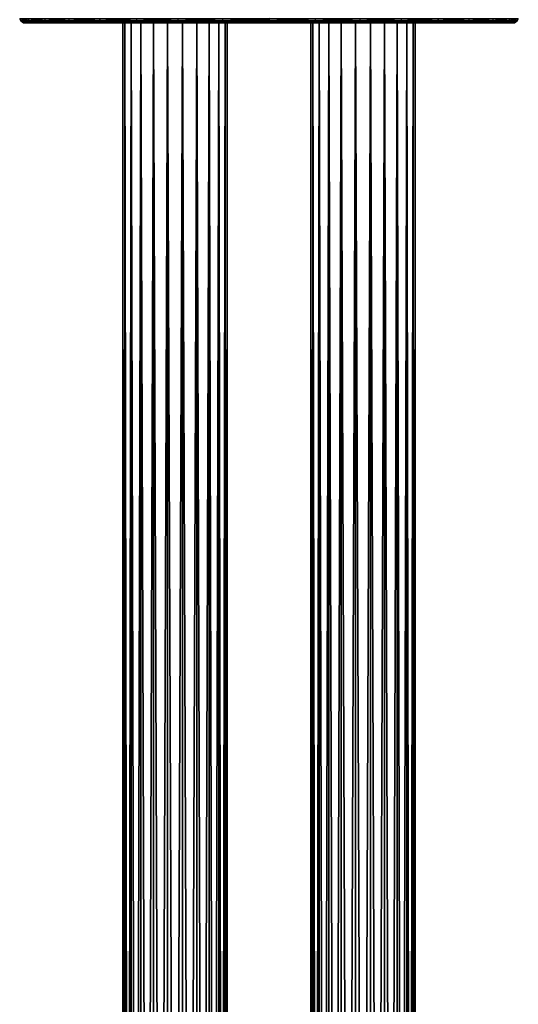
# Model space of a CAD drawing. Header units: millimetres. Extents: x -24 to 24, y -375 to 187.
# Tile 2 of 41: x -24 to 24, y -94 to 0. Entities that reach past the tile are written whole.
import ezdxf

# ---------------------------------------------------------------- set-up
doc = ezdxf.new("R2010")
doc.units = ezdxf.units.MM
doc.header["$LTSCALE"] = 19.07781
for name, color, linetype in [('1', 7, 'CONTINUOUS'), ('19', 7, 'CONTINUOUS'), ('2', 7, 'CONTINUOUS'), ('3', 7, 'CONTINUOUS'), ('31', 7, 'CONTINUOUS'), ('4', 7, 'CONTINUOUS'), ('6', 7, 'CONTINUOUS')]:
    doc.layers.add(name, color=color, linetype=linetype)

msp = doc.modelspace()

# ---------------------------------------------------------------- linework, layer by layer
at = {"layer": '1', "color": 7, "linetype": 'CONTINUOUS', "true_color": 0xa2afbf}
for points in [[(-14, -375), (-14, 0), (-13.797, 0, -1.409), (-14, -375)], [(-14, -375), (-13.797, 0, -1.409), (-13.797, -375, -1.409), (-14, -375)], [(-13.797, 0, -1.409), (-13.206, 0, -2.703), (-13.797, -375, -1.409), (-13.797, 0, -1.409)], [(-13.797, -375, -1.409), (-13.206, 0, -2.703), (-13.206, -375, -2.703), (-13.797, -375, -1.409)], [(-13.206, 0, -2.703), (-12.274, 0, -3.779), (-13.206, -375, -2.703), (-13.206, 0, -2.703)], [(-13.206, -375, -2.703), (-12.274, 0, -3.779), (-12.274, -375, -3.779), (-13.206, -375, -2.703)], [(-12.274, 0, -3.779), (-11.077, 0, -4.548), (-12.274, -375, -3.779), (-12.274, 0, -3.779)], [(-12.274, -375, -3.779), (-11.077, 0, -4.548), (-11.077, -375, -4.548), (-12.274, -375, -3.779)], [(-11.077, 0, -4.548), (-9.712, 0, -4.949), (-11.077, -375, -4.548), (-11.077, 0, -4.548)], [(-11.077, -375, -4.548), (-9.712, 0, -4.949), (-9.712, -375, -4.949), (-11.077, -375, -4.548)], [(-9.712, 0, -4.949), (-8.288, 0, -4.949), (-9.712, -375, -4.949), (-9.712, 0, -4.949)], [(-9.712, -375, -4.949), (-8.288, 0, -4.949), (-8.288, -375, -4.949), (-9.712, -375, -4.949)], [(-8.288, 0, -4.949), (-6.923, 0, -4.548), (-8.288, -375, -4.949), (-8.288, 0, -4.949)], [(-8.288, -375, -4.949), (-6.923, 0, -4.548), (-6.923, -375, -4.548), (-8.288, -375, -4.949)], [(-6.923, 0, -4.548), (-5.726, 0, -3.779), (-6.923, -375, -4.548), (-6.923, 0, -4.548)], [(-6.923, -375, -4.548), (-5.726, 0, -3.779), (-5.726, -375, -3.779), (-6.923, -375, -4.548)], [(-5.726, 0, -3.779), (-4.794, 0, -2.703), (-5.726, -375, -3.779), (-5.726, 0, -3.779)], [(-5.726, -375, -3.779), (-4.794, 0, -2.703), (-4.794, -375, -2.703), (-5.726, -375, -3.779)], [(-4.794, 0, -2.703), (-4.203, 0, -1.409), (-4.794, -375, -2.703), (-4.794, 0, -2.703)], [(-4.794, -375, -2.703), (-4.203, 0, -1.409), (-4.203, -375, -1.409), (-4.794, -375, -2.703)], [(-4, 0), (-4, -375), (-4.203, -375, -1.409), (-4, 0)], [(-4.203, 0, -1.409), (-4, 0), (-4.203, -375, -1.409), (-4.203, 0, -1.409)]]:
    msp.add_3dface(points, dxfattribs=at)
at = {"layer": '19', "color": 7, "linetype": 'CONTINUOUS', "true_color": 0xa2afbf}
for points in [[(-23.081, 0.371, 6.703), (-23.882, 0.371, 2.317), (-22.985, 0.179, 6.676), (-23.081, 0.371, 6.703)], [(-23.882, 0.371, 2.317), (-23.882, 0.371, -2.141), (-23.783, 0.179, 2.308), (-23.882, 0.371, 2.317)], [(-22.985, 0.179, 6.676), (-23.882, 0.371, 2.317), (-23.783, 0.179, 2.308), (-22.985, 0.179, 6.676)], [(-23.882, 0.371, -2.141), (-23.081, 0.371, -6.526), (-23.783, 0.179, -2.132), (-23.882, 0.371, -2.141)], [(-23.783, 0.179, 2.308), (-23.882, 0.371, -2.141), (-23.783, 0.179, -2.132), (-23.783, 0.179, 2.308)], [(-23.783, 0.179, -2.132), (-23.081, 0.371, -6.526), (-22.985, 0.179, -6.5), (-23.783, 0.179, -2.132)], [(-22.985, 0.179, 6.676), (-23.783, 0.179, 2.308), (-22.819, 0.047, 6.63), (-22.985, 0.179, 6.676)], [(-23.783, 0.179, 2.308), (-23.783, 0.179, -2.132), (-23.612, 0.047, 2.293), (-23.783, 0.179, 2.308)], [(-22.819, 0.047, 6.63), (-23.783, 0.179, 2.308), (-23.612, 0.047, 2.293), (-22.819, 0.047, 6.63)], [(-23.783, 0.179, -2.132), (-22.985, 0.179, -6.5), (-23.612, 0.047, -2.116), (-23.783, 0.179, -2.132)], [(-23.612, 0.047, 2.293), (-23.783, 0.179, -2.132), (-23.612, 0.047, -2.116), (-23.612, 0.047, 2.293)], [(-23.612, 0.047, -2.116), (-22.985, 0.179, -6.5), (-22.819, 0.047, -6.453), (-23.612, 0.047, -2.116)], [(-23.385, 0, -2.273), (-23.5, 0, 0.088), (-23.612, 0.047, -2.116), (-23.385, 0, -2.273)], [(-23.385, 0, -2.273), (-23.612, 0.047, -2.116), (-22.819, 0.047, -6.453), (-23.385, 0, -2.273)], [(-23.5, 0, 0.088), (-23.385, 0, 2.449), (-23.612, 0.047, 2.293), (-23.5, 0, 0.088)], [(-23.5, 0, 0.088), (-23.612, 0.047, 2.293), (-23.612, 0.047, -2.116), (-23.5, 0, 0.088)], [(-23.385, 0, 2.449), (-23.04, 0, 4.786), (-23.612, 0.047, 2.293), (-23.385, 0, 2.449)], [(-23.04, 0, 4.786), (-22.819, 0.047, 6.63), (-23.612, 0.047, 2.293), (-23.04, 0, 4.786)], [(-23.04, 0, -4.61), (-23.385, 0, -2.273), (-22.819, 0.047, -6.453), (-23.04, 0, -4.61)], [(-21.502, 0.371, 10.872), (-23.081, 0.371, 6.703), (-21.412, 0.179, 10.828), (-21.502, 0.371, 10.872)], [(-21.412, 0.179, 10.828), (-23.081, 0.371, 6.703), (-22.985, 0.179, 6.676), (-21.412, 0.179, 10.828)], [(-23.081, 0.371, -6.526), (-21.502, 0.371, -10.696), (-22.985, 0.179, -6.5), (-23.081, 0.371, -6.526)], [(-22.47, 0, -6.9), (-23.04, 0, -4.61), (-22.819, 0.047, -6.453), (-22.47, 0, -6.9)], [(-23.04, 0, 4.786), (-22.47, 0, 7.076), (-22.819, 0.047, 6.63), (-23.04, 0, 4.786)], [(-22.985, 0.179, -6.5), (-21.502, 0.371, -10.696), (-21.412, 0.179, -10.652), (-22.985, 0.179, -6.5)], [(-21.412, 0.179, 10.828), (-22.985, 0.179, 6.676), (-21.258, 0.047, 10.753), (-21.412, 0.179, 10.828)], [(-21.258, 0.047, 10.753), (-22.985, 0.179, 6.676), (-22.819, 0.047, 6.63), (-21.258, 0.047, 10.753)], [(-22.985, 0.179, -6.5), (-21.412, 0.179, -10.652), (-22.819, 0.047, -6.453), (-22.985, 0.179, -6.5)], [(-22.819, 0.047, -6.453), (-21.412, 0.179, -10.652), (-21.258, 0.047, -10.577), (-22.819, 0.047, -6.453)], [(-22.47, 0, -6.9), (-22.819, 0.047, -6.453), (-21.258, 0.047, -10.577), (-22.47, 0, -6.9)], [(-22.47, 0, 7.076), (-21.68, 0, 9.295), (-22.819, 0.047, 6.63), (-22.47, 0, 7.076)], [(-21.68, 0, 9.295), (-21.258, 0.047, 10.753), (-22.819, 0.047, 6.63), (-21.68, 0, 9.295)], [(-21.68, 0, -9.119), (-22.47, 0, -6.9), (-21.258, 0.047, -10.577), (-21.68, 0, -9.119)], [(-19.481, 0, -13.258), (-21.68, 0, -9.119), (-21.258, 0.047, -10.577), (-19.481, 0, -13.258)], [(-21.68, 0, 9.295), (-19.481, 0, 13.434), (-21.258, 0.047, 10.753), (-21.68, 0, 9.295)], [(-19.193, 0.371, 14.686), (-21.502, 0.371, 10.872), (-19.113, 0.179, 14.627), (-19.193, 0.371, 14.686)], [(-19.113, 0.179, 14.627), (-21.502, 0.371, 10.872), (-21.412, 0.179, 10.828), (-19.113, 0.179, 14.627)], [(-21.502, 0.371, -10.696), (-19.193, 0.371, -14.51), (-21.412, 0.179, -10.652), (-21.502, 0.371, -10.696)], [(-21.412, 0.179, -10.652), (-19.193, 0.371, -14.51), (-19.113, 0.179, -14.451), (-21.412, 0.179, -10.652)], [(-19.113, 0.179, 14.627), (-21.412, 0.179, 10.828), (-18.975, 0.047, 14.525), (-19.113, 0.179, 14.627)], [(-18.975, 0.047, 14.525), (-21.412, 0.179, 10.828), (-21.258, 0.047, 10.753), (-18.975, 0.047, 14.525)], [(-21.412, 0.179, -10.652), (-19.113, 0.179, -14.451), (-21.258, 0.047, -10.577), (-21.412, 0.179, -10.652)], [(-21.258, 0.047, -10.577), (-19.113, 0.179, -14.451), (-18.975, 0.047, -14.349), (-21.258, 0.047, -10.577)], [(-19.481, 0, -13.258), (-21.258, 0.047, -10.577), (-18.975, 0.047, -14.349), (-19.481, 0, -13.258)], [(-19.481, 0, 13.434), (-18.975, 0.047, 14.525), (-21.258, 0.047, 10.753), (-19.481, 0, 13.434)], [(-16.536, 0, -16.867), (-19.481, 0, -13.258), (-18.975, 0.047, -14.349), (-16.536, 0, -16.867)], [(-19.481, 0, 13.434), (-16.536, 0, 17.044), (-18.975, 0.047, 14.525), (-19.481, 0, 13.434)], [(-16.227, 0.371, 18.015), (-19.193, 0.371, 14.686), (-16.158, 0.179, 17.942), (-16.227, 0.371, 18.015)], [(-16.158, 0.179, 17.942), (-19.193, 0.371, 14.686), (-19.113, 0.179, 14.627), (-16.158, 0.179, 17.942)], [(-19.193, 0.371, -14.51), (-16.227, 0.371, -17.839), (-19.113, 0.179, -14.451), (-19.193, 0.371, -14.51)], [(-19.113, 0.179, -14.451), (-16.227, 0.371, -17.839), (-16.158, 0.179, -17.766), (-19.113, 0.179, -14.451)], [(-16.158, 0.179, 17.942), (-19.113, 0.179, 14.627), (-16.041, 0.047, 17.817), (-16.158, 0.179, 17.942)], [(-16.041, 0.047, 17.817), (-19.113, 0.179, 14.627), (-18.975, 0.047, 14.525), (-16.041, 0.047, 17.817)], [(-19.113, 0.179, -14.451), (-16.158, 0.179, -17.766), (-18.975, 0.047, -14.349), (-19.113, 0.179, -14.451)], [(-18.975, 0.047, -14.349), (-16.158, 0.179, -17.766), (-16.041, 0.047, -17.64), (-18.975, 0.047, -14.349)], [(-16.536, 0, -16.867), (-18.975, 0.047, -14.349), (-16.041, 0.047, -17.64), (-16.536, 0, -16.867)], [(-16.536, 0, 17.044), (-16.041, 0.047, 17.817), (-18.975, 0.047, 14.525), (-16.536, 0, 17.044)], [(-12.965, 0, -19.814), (-16.536, 0, -16.867), (-16.041, 0.047, -17.64), (-12.965, 0, -19.814)], [(-16.536, 0, 17.044), (-12.965, 0, 19.99), (-16.041, 0.047, 17.817), (-16.536, 0, 17.044)], [(-12.697, 0.371, 20.742), (-16.227, 0.371, 18.015), (-12.644, 0.179, 20.657), (-12.697, 0.371, 20.742)], [(-12.644, 0.179, 20.657), (-16.227, 0.371, 18.015), (-16.158, 0.179, 17.942), (-12.644, 0.179, 20.657)], [(-16.227, 0.371, -17.839), (-12.697, 0.371, -20.565), (-16.158, 0.179, -17.766), (-16.227, 0.371, -17.839)], [(-16.158, 0.179, -17.766), (-12.697, 0.371, -20.565), (-12.644, 0.179, -20.481), (-16.158, 0.179, -17.766)], [(-12.644, 0.179, 20.657), (-16.158, 0.179, 17.942), (-12.552, 0.047, 20.512), (-12.644, 0.179, 20.657)], [(-12.552, 0.047, 20.512), (-16.158, 0.179, 17.942), (-16.041, 0.047, 17.817), (-12.552, 0.047, 20.512)], [(-16.158, 0.179, -17.766), (-12.644, 0.179, -20.481), (-16.041, 0.047, -17.64), (-16.158, 0.179, -17.766)], [(-16.041, 0.047, -17.64), (-12.644, 0.179, -20.481), (-12.552, 0.047, -20.336), (-16.041, 0.047, -17.64)], [(-12.965, 0, -19.814), (-16.041, 0.047, -17.64), (-12.552, 0.047, -20.336), (-12.965, 0, -19.814)], [(-12.965, 0, 19.99), (-12.552, 0.047, 20.512), (-16.041, 0.047, 17.817), (-12.965, 0, 19.99)], [(-8.912, 0, -21.992), (-12.965, 0, -19.814), (-12.552, 0.047, -20.336), (-8.912, 0, -21.992)], [(-12.965, 0, 19.99), (-8.912, 0, 22.168), (-12.552, 0.047, 20.512), (-12.965, 0, 19.99)], [(-8.723, 0.371, 22.766), (-12.697, 0.371, 20.742), (-8.686, 0.179, 22.673), (-8.723, 0.371, 22.766)], [(-8.686, 0.179, 22.673), (-12.697, 0.371, 20.742), (-12.644, 0.179, 20.657), (-8.686, 0.179, 22.673)], [(-12.697, 0.371, -20.565), (-8.723, 0.371, -22.59), (-12.644, 0.179, -20.481), (-12.697, 0.371, -20.565)], [(-12.644, 0.179, -20.481), (-8.723, 0.371, -22.59), (-8.686, 0.179, -22.497), (-12.644, 0.179, -20.481)], [(-8.686, 0.179, 22.673), (-12.644, 0.179, 20.657), (-8.623, 0.047, 22.514), (-8.686, 0.179, 22.673)], [(-8.623, 0.047, 22.514), (-12.644, 0.179, 20.657), (-12.552, 0.047, 20.512), (-8.623, 0.047, 22.514)], [(-12.644, 0.179, -20.481), (-8.686, 0.179, -22.497), (-12.552, 0.047, -20.336), (-12.644, 0.179, -20.481)], [(-12.552, 0.047, -20.336), (-8.686, 0.179, -22.497), (-8.623, 0.047, -22.337), (-12.552, 0.047, -20.336)], [(-8.912, 0, -21.992), (-12.552, 0.047, -20.336), (-8.623, 0.047, -22.337), (-8.912, 0, -21.992)], [(-8.912, 0, 22.168), (-8.623, 0.047, 22.514), (-12.552, 0.047, 20.512), (-8.912, 0, 22.168)], [(-4.53, 0, -23.327), (-8.912, 0, -21.992), (-8.623, 0.047, -22.337), (-4.53, 0, -23.327)], [(-8.912, 0, 22.168), (-4.53, 0, 23.503), (-8.623, 0.047, 22.514), (-8.912, 0, 22.168)], [(-4.441, 0.371, 24.013), (-8.723, 0.371, 22.766), (-4.422, 0.179, 23.915), (-4.441, 0.371, 24.013)], [(-4.422, 0.179, 23.915), (-8.723, 0.371, 22.766), (-8.686, 0.179, 22.673), (-4.422, 0.179, 23.915)], [(-8.723, 0.371, -22.59), (-4.441, 0.371, -23.836), (-8.686, 0.179, -22.497), (-8.723, 0.371, -22.59)], [(-8.686, 0.179, -22.497), (-4.441, 0.371, -23.836), (-4.422, 0.179, -23.738), (-8.686, 0.179, -22.497)], [(-4.422, 0.179, 23.915), (-8.686, 0.179, 22.673), (-4.39, 0.047, 23.746), (-4.422, 0.179, 23.915)], [(-4.39, 0.047, 23.746), (-8.686, 0.179, 22.673), (-8.623, 0.047, 22.514), (-4.39, 0.047, 23.746)], [(-8.686, 0.179, -22.497), (-4.422, 0.179, -23.738), (-8.623, 0.047, -22.337), (-8.686, 0.179, -22.497)], [(-8.623, 0.047, -22.337), (-4.422, 0.179, -23.738), (-4.39, 0.047, -23.57), (-8.623, 0.047, -22.337)], [(-4.53, 0, -23.327), (-8.623, 0.047, -22.337), (-4.39, 0.047, -23.57), (-4.53, 0, -23.327)], [(-4.53, 0, 23.503), (-4.39, 0.047, 23.746), (-8.623, 0.047, 22.514), (-4.53, 0, 23.503)], [(0, 0, -23.774), (-4.53, 0, -23.327), (0, 0.047, -23.986), (0, 0, -23.774)], [(-4.53, 0, -23.327), (-4.39, 0.047, -23.57), (0, 0.047, -23.986), (-4.53, 0, -23.327)], [(-4.53, 0, 23.503), (0, 0, 23.951), (-4.39, 0.047, 23.746), (-4.53, 0, 23.503)], [(0, 0.413, 24.443), (-4.441, 0.371, 24.013), (0, 0.202, 24.352), (0, 0.413, 24.443)], [(0, 0.202, 24.352), (-4.441, 0.371, 24.013), (-4.422, 0.179, 23.915), (0, 0.202, 24.352)], [(-4.441, 0.371, -23.836), (0, 0.371, -24.257), (-4.422, 0.179, -23.738), (-4.441, 0.371, -23.836)], [(-4.422, 0.179, -23.738), (0, 0.371, -24.257), (0, 0.179, -24.158), (-4.422, 0.179, -23.738)], [(0, 0.202, 24.352), (-4.422, 0.179, 23.915), (0, 0.053, 24.175), (0, 0.202, 24.352)], [(0, 0.053, 24.175), (-4.422, 0.179, 23.915), (-4.39, 0.047, 23.746), (0, 0.053, 24.175)], [(-4.422, 0.179, -23.738), (0, 0.179, -24.158), (-4.39, 0.047, -23.57), (-4.422, 0.179, -23.738)], [(-4.39, 0.047, -23.57), (0, 0.179, -24.158), (0, 0.047, -23.986), (-4.39, 0.047, -23.57)], [(0, 0, 23.951), (0, 0.053, 24.175), (-4.39, 0.047, 23.746), (0, 0, 23.951)]]:
    msp.add_3dface(points, dxfattribs=at)
at = {"layer": '2', "color": 7, "linetype": 'CONTINUOUS', "true_color": 0xa2afbf}
for points in [[(-13.797, 0, 1.409), (-14, 0), (-13.797, -375, 1.409), (-13.797, 0, 1.409)], [(-13.797, -375, 1.409), (-14, 0), (-14, -375), (-13.797, -375, 1.409)], [(-13.206, 0, 2.703), (-13.797, 0, 1.409), (-13.206, -375, 2.703), (-13.206, 0, 2.703)], [(-13.206, -375, 2.703), (-13.797, 0, 1.409), (-13.797, -375, 1.409), (-13.206, -375, 2.703)], [(-12.274, 0, 3.779), (-13.206, 0, 2.703), (-12.274, -375, 3.779), (-12.274, 0, 3.779)], [(-12.274, -375, 3.779), (-13.206, 0, 2.703), (-13.206, -375, 2.703), (-12.274, -375, 3.779)], [(-11.077, 0, 4.548), (-12.274, 0, 3.779), (-11.077, -375, 4.548), (-11.077, 0, 4.548)], [(-11.077, -375, 4.548), (-12.274, 0, 3.779), (-12.274, -375, 3.779), (-11.077, -375, 4.548)], [(-9.712, 0, 4.949), (-11.077, 0, 4.548), (-9.712, -375, 4.949), (-9.712, 0, 4.949)], [(-9.712, -375, 4.949), (-11.077, 0, 4.548), (-11.077, -375, 4.548), (-9.712, -375, 4.949)], [(-8.288, 0, 4.949), (-9.712, 0, 4.949), (-8.288, -375, 4.949), (-8.288, 0, 4.949)], [(-8.288, -375, 4.949), (-9.712, 0, 4.949), (-9.712, -375, 4.949), (-8.288, -375, 4.949)], [(-6.923, 0, 4.548), (-8.288, 0, 4.949), (-6.923, -375, 4.548), (-6.923, 0, 4.548)], [(-6.923, -375, 4.548), (-8.288, 0, 4.949), (-8.288, -375, 4.949), (-6.923, -375, 4.548)], [(-5.726, 0, 3.779), (-6.923, 0, 4.548), (-5.726, -375, 3.779), (-5.726, 0, 3.779)], [(-5.726, -375, 3.779), (-6.923, 0, 4.548), (-6.923, -375, 4.548), (-5.726, -375, 3.779)], [(-4.794, 0, 2.703), (-5.726, 0, 3.779), (-4.794, -375, 2.703), (-4.794, 0, 2.703)], [(-4.794, -375, 2.703), (-5.726, 0, 3.779), (-5.726, -375, 3.779), (-4.794, -375, 2.703)], [(-4.203, 0, 1.409), (-4.794, 0, 2.703), (-4.203, -375, 1.409), (-4.203, 0, 1.409)], [(-4.203, -375, 1.409), (-4.794, 0, 2.703), (-4.794, -375, 2.703), (-4.203, -375, 1.409)], [(-4, 0), (-4.203, 0, 1.409), (-4, -375), (-4, 0)], [(-4, -375), (-4.203, 0, 1.409), (-4.203, -375, 1.409), (-4, -375)]]:
    msp.add_3dface(points, dxfattribs=at)
at = {"layer": '3', "color": 7, "linetype": 'CONTINUOUS', "true_color": 0xa2afbf}
for points in [[(4, -375), (4, 0), (4.203, 0, -1.409), (4, -375)], [(4, -375), (4.203, 0, -1.409), (4.203, -375, -1.409), (4, -375)], [(4.203, 0, -1.409), (4.794, 0, -2.703), (4.203, -375, -1.409), (4.203, 0, -1.409)], [(4.203, -375, -1.409), (4.794, 0, -2.703), (4.794, -375, -2.703), (4.203, -375, -1.409)], [(4.794, 0, -2.703), (5.726, 0, -3.779), (4.794, -375, -2.703), (4.794, 0, -2.703)], [(4.794, -375, -2.703), (5.726, 0, -3.779), (5.726, -375, -3.779), (4.794, -375, -2.703)], [(5.726, 0, -3.779), (6.923, 0, -4.548), (5.726, -375, -3.779), (5.726, 0, -3.779)], [(5.726, -375, -3.779), (6.923, 0, -4.548), (6.923, -375, -4.548), (5.726, -375, -3.779)], [(6.923, 0, -4.548), (8.288, 0, -4.949), (6.923, -375, -4.548), (6.923, 0, -4.548)], [(6.923, -375, -4.548), (8.288, 0, -4.949), (8.288, -375, -4.949), (6.923, -375, -4.548)], [(8.288, 0, -4.949), (9.712, 0, -4.949), (8.288, -375, -4.949), (8.288, 0, -4.949)], [(8.288, -375, -4.949), (9.712, 0, -4.949), (9.712, -375, -4.949), (8.288, -375, -4.949)], [(9.712, 0, -4.949), (11.077, 0, -4.548), (9.712, -375, -4.949), (9.712, 0, -4.949)], [(9.712, -375, -4.949), (11.077, 0, -4.548), (11.077, -375, -4.548), (9.712, -375, -4.949)], [(11.077, 0, -4.548), (12.274, 0, -3.779), (11.077, -375, -4.548), (11.077, 0, -4.548)], [(11.077, -375, -4.548), (12.274, 0, -3.779), (12.274, -375, -3.779), (11.077, -375, -4.548)], [(12.274, 0, -3.779), (13.206, 0, -2.703), (12.274, -375, -3.779), (12.274, 0, -3.779)], [(12.274, -375, -3.779), (13.206, 0, -2.703), (13.206, -375, -2.703), (12.274, -375, -3.779)], [(13.206, 0, -2.703), (13.797, 0, -1.409), (13.206, -375, -2.703), (13.206, 0, -2.703)], [(13.206, -375, -2.703), (13.797, 0, -1.409), (13.797, -375, -1.409), (13.206, -375, -2.703)], [(14, 0), (14, -375), (13.797, -375, -1.409), (14, 0)], [(13.797, 0, -1.409), (14, 0), (13.797, -375, -1.409), (13.797, 0, -1.409)]]:
    msp.add_3dface(points, dxfattribs=at)
at = {"layer": '31', "color": 7, "linetype": 'CONTINUOUS', "true_color": 0xa2afbf}
for points in [[(0, 0.413, 24.443), (0, 0.202, 24.352), (4.422, 0.179, 23.915), (0, 0.413, 24.443)], [(4.441, 0.371, 24.013), (0, 0.413, 24.443), (4.422, 0.179, 23.915), (4.441, 0.371, 24.013)], [(0, 0.179, -24.158), (0, 0.371, -24.257), (4.441, 0.371, -23.836), (0, 0.179, -24.158)], [(0, 0.179, -24.158), (4.441, 0.371, -23.836), (4.422, 0.179, -23.738), (0, 0.179, -24.158)], [(0, 0.202, 24.352), (0, 0.053, 24.175), (4.39, 0.047, 23.746), (0, 0.202, 24.352)], [(4.422, 0.179, 23.915), (0, 0.202, 24.352), (4.39, 0.047, 23.746), (4.422, 0.179, 23.915)], [(0, 0.047, -23.986), (0, 0.179, -24.158), (4.422, 0.179, -23.738), (0, 0.047, -23.986)], [(0, 0.047, -23.986), (4.422, 0.179, -23.738), (4.39, 0.047, -23.57), (0, 0.047, -23.986)], [(0, 0, 23.951), (4.53, 0, 23.503), (0, 0.053, 24.175), (0, 0, 23.951)], [(0, 0.053, 24.175), (4.53, 0, 23.503), (4.39, 0.047, 23.746), (0, 0.053, 24.175)], [(4.53, 0, -23.327), (0, 0, -23.774), (4.39, 0.047, -23.57), (4.53, 0, -23.327)], [(0, 0, -23.774), (0, 0.047, -23.986), (4.39, 0.047, -23.57), (0, 0, -23.774)], [(4.422, 0.179, -23.738), (8.686, 0.179, -22.497), (4.39, 0.047, -23.57), (4.422, 0.179, -23.738)], [(4.39, 0.047, -23.57), (8.686, 0.179, -22.497), (8.623, 0.047, -22.337), (4.39, 0.047, -23.57)], [(8.623, 0.047, 22.514), (4.422, 0.179, 23.915), (4.39, 0.047, 23.746), (8.623, 0.047, 22.514)], [(4.53, 0, 23.503), (8.623, 0.047, 22.514), (4.39, 0.047, 23.746), (4.53, 0, 23.503)], [(4.53, 0, -23.327), (4.39, 0.047, -23.57), (8.623, 0.047, -22.337), (4.53, 0, -23.327)], [(4.441, 0.371, -23.836), (8.723, 0.371, -22.59), (4.422, 0.179, -23.738), (4.441, 0.371, -23.836)], [(4.422, 0.179, -23.738), (8.723, 0.371, -22.59), (8.686, 0.179, -22.497), (4.422, 0.179, -23.738)], [(8.686, 0.179, 22.673), (4.441, 0.371, 24.013), (4.422, 0.179, 23.915), (8.686, 0.179, 22.673)], [(8.686, 0.179, 22.673), (4.422, 0.179, 23.915), (8.623, 0.047, 22.514), (8.686, 0.179, 22.673)], [(8.723, 0.371, 22.766), (4.441, 0.371, 24.013), (8.686, 0.179, 22.673), (8.723, 0.371, 22.766)], [(4.53, 0, 23.503), (8.912, 0, 22.168), (8.623, 0.047, 22.514), (4.53, 0, 23.503)], [(8.912, 0, -21.992), (4.53, 0, -23.327), (8.623, 0.047, -22.337), (8.912, 0, -21.992)], [(8.686, 0.179, -22.497), (12.644, 0.179, -20.481), (8.623, 0.047, -22.337), (8.686, 0.179, -22.497)], [(8.623, 0.047, -22.337), (12.644, 0.179, -20.481), (12.552, 0.047, -20.336), (8.623, 0.047, -22.337)], [(12.552, 0.047, 20.512), (8.686, 0.179, 22.673), (8.623, 0.047, 22.514), (12.552, 0.047, 20.512)], [(8.912, 0, 22.168), (12.552, 0.047, 20.512), (8.623, 0.047, 22.514), (8.912, 0, 22.168)], [(8.912, 0, -21.992), (8.623, 0.047, -22.337), (12.552, 0.047, -20.336), (8.912, 0, -21.992)], [(8.723, 0.371, -22.59), (12.697, 0.371, -20.565), (8.686, 0.179, -22.497), (8.723, 0.371, -22.59)], [(8.686, 0.179, -22.497), (12.697, 0.371, -20.565), (12.644, 0.179, -20.481), (8.686, 0.179, -22.497)], [(12.644, 0.179, 20.657), (8.723, 0.371, 22.766), (8.686, 0.179, 22.673), (12.644, 0.179, 20.657)], [(12.644, 0.179, 20.657), (8.686, 0.179, 22.673), (12.552, 0.047, 20.512), (12.644, 0.179, 20.657)], [(12.697, 0.371, 20.742), (8.723, 0.371, 22.766), (12.644, 0.179, 20.657), (12.697, 0.371, 20.742)], [(8.912, 0, 22.168), (12.965, 0, 19.99), (12.552, 0.047, 20.512), (8.912, 0, 22.168)], [(12.965, 0, -19.814), (8.912, 0, -21.992), (12.552, 0.047, -20.336), (12.965, 0, -19.814)], [(12.644, 0.179, -20.481), (16.158, 0.179, -17.766), (12.552, 0.047, -20.336), (12.644, 0.179, -20.481)], [(12.552, 0.047, -20.336), (16.158, 0.179, -17.766), (16.041, 0.047, -17.64), (12.552, 0.047, -20.336)], [(16.041, 0.047, 17.817), (12.644, 0.179, 20.657), (12.552, 0.047, 20.512), (16.041, 0.047, 17.817)], [(12.965, 0, 19.99), (16.041, 0.047, 17.817), (12.552, 0.047, 20.512), (12.965, 0, 19.99)], [(12.965, 0, -19.814), (12.552, 0.047, -20.336), (16.041, 0.047, -17.64), (12.965, 0, -19.814)], [(12.697, 0.371, -20.565), (16.227, 0.371, -17.839), (12.644, 0.179, -20.481), (12.697, 0.371, -20.565)], [(12.644, 0.179, -20.481), (16.227, 0.371, -17.839), (16.158, 0.179, -17.766), (12.644, 0.179, -20.481)], [(16.158, 0.179, 17.942), (12.697, 0.371, 20.742), (12.644, 0.179, 20.657), (16.158, 0.179, 17.942)], [(16.158, 0.179, 17.942), (12.644, 0.179, 20.657), (16.041, 0.047, 17.817), (16.158, 0.179, 17.942)], [(16.227, 0.371, 18.015), (12.697, 0.371, 20.742), (16.158, 0.179, 17.942), (16.227, 0.371, 18.015)], [(12.965, 0, 19.99), (16.536, 0, 17.044), (16.041, 0.047, 17.817), (12.965, 0, 19.99)], [(16.536, 0, -16.867), (12.965, 0, -19.814), (16.041, 0.047, -17.64), (16.536, 0, -16.867)], [(16.158, 0.179, -17.766), (19.113, 0.179, -14.451), (16.041, 0.047, -17.64), (16.158, 0.179, -17.766)], [(16.041, 0.047, -17.64), (19.113, 0.179, -14.451), (18.975, 0.047, -14.349), (16.041, 0.047, -17.64)], [(18.975, 0.047, 14.525), (16.158, 0.179, 17.942), (16.041, 0.047, 17.817), (18.975, 0.047, 14.525)], [(16.536, 0, 17.044), (18.975, 0.047, 14.525), (16.041, 0.047, 17.817), (16.536, 0, 17.044)], [(16.536, 0, -16.867), (16.041, 0.047, -17.64), (18.975, 0.047, -14.349), (16.536, 0, -16.867)], [(16.227, 0.371, -17.839), (19.193, 0.371, -14.51), (16.158, 0.179, -17.766), (16.227, 0.371, -17.839)], [(16.158, 0.179, -17.766), (19.193, 0.371, -14.51), (19.113, 0.179, -14.451), (16.158, 0.179, -17.766)], [(19.113, 0.179, 14.627), (16.227, 0.371, 18.015), (16.158, 0.179, 17.942), (19.113, 0.179, 14.627)], [(19.113, 0.179, 14.627), (16.158, 0.179, 17.942), (18.975, 0.047, 14.525), (19.113, 0.179, 14.627)], [(19.193, 0.371, 14.686), (16.227, 0.371, 18.015), (19.113, 0.179, 14.627), (19.193, 0.371, 14.686)], [(16.536, 0, 17.044), (19.481, 0, 13.434), (18.975, 0.047, 14.525), (16.536, 0, 17.044)], [(19.481, 0, -13.258), (16.536, 0, -16.867), (18.975, 0.047, -14.349), (19.481, 0, -13.258)], [(19.113, 0.179, -14.451), (21.412, 0.179, -10.652), (18.975, 0.047, -14.349), (19.113, 0.179, -14.451)], [(18.975, 0.047, -14.349), (21.412, 0.179, -10.652), (21.258, 0.047, -10.577), (18.975, 0.047, -14.349)], [(21.258, 0.047, 10.753), (19.113, 0.179, 14.627), (18.975, 0.047, 14.525), (21.258, 0.047, 10.753)], [(19.481, 0, 13.434), (21.258, 0.047, 10.753), (18.975, 0.047, 14.525), (19.481, 0, 13.434)], [(19.481, 0, -13.258), (18.975, 0.047, -14.349), (21.258, 0.047, -10.577), (19.481, 0, -13.258)], [(19.193, 0.371, -14.51), (21.502, 0.371, -10.696), (19.113, 0.179, -14.451), (19.193, 0.371, -14.51)], [(19.113, 0.179, -14.451), (21.502, 0.371, -10.696), (21.412, 0.179, -10.652), (19.113, 0.179, -14.451)], [(21.412, 0.179, 10.828), (19.193, 0.371, 14.686), (19.113, 0.179, 14.627), (21.412, 0.179, 10.828)], [(21.412, 0.179, 10.828), (19.113, 0.179, 14.627), (21.258, 0.047, 10.753), (21.412, 0.179, 10.828)], [(21.502, 0.371, 10.872), (19.193, 0.371, 14.686), (21.412, 0.179, 10.828), (21.502, 0.371, 10.872)], [(19.481, 0, 13.434), (21.68, 0, 9.295), (21.258, 0.047, 10.753), (19.481, 0, 13.434)], [(21.68, 0, -9.119), (19.481, 0, -13.258), (21.258, 0.047, -10.577), (21.68, 0, -9.119)], [(21.412, 0.179, -10.652), (22.985, 0.179, -6.5), (21.258, 0.047, -10.577), (21.412, 0.179, -10.652)], [(21.258, 0.047, -10.577), (22.985, 0.179, -6.5), (22.819, 0.047, -6.453), (21.258, 0.047, -10.577)], [(22.819, 0.047, 6.63), (21.412, 0.179, 10.828), (21.258, 0.047, 10.753), (22.819, 0.047, 6.63)], [(21.68, 0, 9.295), (22.47, 0, 7.076), (21.258, 0.047, 10.753), (21.68, 0, 9.295)], [(22.47, 0, 7.076), (22.819, 0.047, 6.63), (21.258, 0.047, 10.753), (22.47, 0, 7.076)], [(21.68, 0, -9.119), (21.258, 0.047, -10.577), (22.819, 0.047, -6.453), (21.68, 0, -9.119)], [(21.502, 0.371, -10.696), (23.081, 0.371, -6.526), (21.412, 0.179, -10.652), (21.502, 0.371, -10.696)], [(21.412, 0.179, -10.652), (23.081, 0.371, -6.526), (22.985, 0.179, -6.5), (21.412, 0.179, -10.652)], [(22.985, 0.179, 6.676), (21.502, 0.371, 10.872), (21.412, 0.179, 10.828), (22.985, 0.179, 6.676)], [(22.985, 0.179, 6.676), (21.412, 0.179, 10.828), (22.819, 0.047, 6.63), (22.985, 0.179, 6.676)], [(23.081, 0.371, 6.703), (21.502, 0.371, 10.872), (22.985, 0.179, 6.676), (23.081, 0.371, 6.703)], [(22.47, 0, -6.9), (21.68, 0, -9.119), (22.819, 0.047, -6.453), (22.47, 0, -6.9)], [(22.47, 0, 7.076), (23.04, 0, 4.786), (22.819, 0.047, 6.63), (22.47, 0, 7.076)], [(23.04, 0, -4.61), (22.47, 0, -6.9), (22.819, 0.047, -6.453), (23.04, 0, -4.61)], [(22.985, 0.179, -6.5), (23.783, 0.179, -2.132), (22.819, 0.047, -6.453), (22.985, 0.179, -6.5)], [(22.819, 0.047, -6.453), (23.783, 0.179, -2.132), (23.612, 0.047, -2.116), (22.819, 0.047, -6.453)], [(23.612, 0.047, 2.293), (22.985, 0.179, 6.676), (22.819, 0.047, 6.63), (23.612, 0.047, 2.293)], [(23.04, 0, 4.786), (23.385, 0, 2.449), (22.819, 0.047, 6.63), (23.04, 0, 4.786)], [(23.385, 0, 2.449), (23.612, 0.047, 2.293), (22.819, 0.047, 6.63), (23.385, 0, 2.449)], [(23.04, 0, -4.61), (22.819, 0.047, -6.453), (23.612, 0.047, -2.116), (23.04, 0, -4.61)], [(23.081, 0.371, -6.526), (23.882, 0.371, -2.141), (22.985, 0.179, -6.5), (23.081, 0.371, -6.526)], [(22.985, 0.179, -6.5), (23.882, 0.371, -2.141), (23.783, 0.179, -2.132), (22.985, 0.179, -6.5)], [(23.783, 0.179, 2.308), (23.081, 0.371, 6.703), (22.985, 0.179, 6.676), (23.783, 0.179, 2.308)], [(23.783, 0.179, 2.308), (22.985, 0.179, 6.676), (23.612, 0.047, 2.293), (23.783, 0.179, 2.308)], [(23.385, 0, -2.273), (23.04, 0, -4.61), (23.612, 0.047, -2.116), (23.385, 0, -2.273)], [(23.882, 0.371, 2.317), (23.081, 0.371, 6.703), (23.783, 0.179, 2.308), (23.882, 0.371, 2.317)], [(23.385, 0, 2.449), (23.5, 0, 0.088), (23.612, 0.047, 2.293), (23.385, 0, 2.449)], [(23.5, 0, 0.088), (23.385, 0, -2.273), (23.612, 0.047, -2.116), (23.5, 0, 0.088)], [(23.5, 0, 0.088), (23.612, 0.047, -2.116), (23.612, 0.047, 2.293), (23.5, 0, 0.088)], [(23.783, 0.179, -2.132), (23.783, 0.179, 2.308), (23.612, 0.047, -2.116), (23.783, 0.179, -2.132)], [(23.612, 0.047, -2.116), (23.783, 0.179, 2.308), (23.612, 0.047, 2.293), (23.612, 0.047, -2.116)], [(23.882, 0.371, -2.141), (23.882, 0.371, 2.317), (23.783, 0.179, -2.132), (23.882, 0.371, -2.141)], [(23.783, 0.179, -2.132), (23.882, 0.371, 2.317), (23.783, 0.179, 2.308), (23.783, 0.179, -2.132)]]:
    msp.add_3dface(points, dxfattribs=at)
at = {"layer": '4', "color": 7, "linetype": 'CONTINUOUS', "true_color": 0xa2afbf}
for points in [[(4.203, 0, 1.409), (4, 0), (4.203, -375, 1.409), (4.203, 0, 1.409)], [(4.203, -375, 1.409), (4, 0), (4, -375), (4.203, -375, 1.409)], [(4.794, 0, 2.703), (4.203, 0, 1.409), (4.794, -375, 2.703), (4.794, 0, 2.703)], [(4.794, -375, 2.703), (4.203, 0, 1.409), (4.203, -375, 1.409), (4.794, -375, 2.703)], [(5.726, 0, 3.779), (4.794, 0, 2.703), (5.726, -375, 3.779), (5.726, 0, 3.779)], [(5.726, -375, 3.779), (4.794, 0, 2.703), (4.794, -375, 2.703), (5.726, -375, 3.779)], [(6.923, 0, 4.548), (5.726, 0, 3.779), (6.923, -375, 4.548), (6.923, 0, 4.548)], [(6.923, -375, 4.548), (5.726, 0, 3.779), (5.726, -375, 3.779), (6.923, -375, 4.548)], [(8.288, 0, 4.949), (6.923, 0, 4.548), (8.288, -375, 4.949), (8.288, 0, 4.949)], [(8.288, -375, 4.949), (6.923, 0, 4.548), (6.923, -375, 4.548), (8.288, -375, 4.949)], [(9.712, 0, 4.949), (8.288, 0, 4.949), (9.712, -375, 4.949), (9.712, 0, 4.949)], [(9.712, -375, 4.949), (8.288, 0, 4.949), (8.288, -375, 4.949), (9.712, -375, 4.949)], [(11.077, 0, 4.548), (9.712, 0, 4.949), (11.077, -375, 4.548), (11.077, 0, 4.548)], [(11.077, -375, 4.548), (9.712, 0, 4.949), (9.712, -375, 4.949), (11.077, -375, 4.548)], [(12.274, 0, 3.779), (11.077, 0, 4.548), (12.274, -375, 3.779), (12.274, 0, 3.779)], [(12.274, -375, 3.779), (11.077, 0, 4.548), (11.077, -375, 4.548), (12.274, -375, 3.779)], [(13.206, 0, 2.703), (12.274, 0, 3.779), (13.206, -375, 2.703), (13.206, 0, 2.703)], [(13.206, -375, 2.703), (12.274, 0, 3.779), (12.274, -375, 3.779), (13.206, -375, 2.703)], [(13.797, 0, 1.409), (13.206, 0, 2.703), (13.797, -375, 1.409), (13.797, 0, 1.409)], [(13.797, -375, 1.409), (13.206, 0, 2.703), (13.206, -375, 2.703), (13.797, -375, 1.409)], [(14, 0), (13.797, 0, 1.409), (14, -375), (14, 0)], [(14, -375), (13.797, 0, 1.409), (13.797, -375, 1.409), (14, -375)]]:
    msp.add_3dface(points, dxfattribs=at)
at = {"layer": '6', "color": 7, "linetype": 'CONTINUOUS', "true_color": 0xa2afbf}
for points in [[(-23.5, 0, 0.088), (-23.385, 0, -2.273), (23.5, 0, 0.088), (-23.5, 0, 0.088)], [(-23.385, 0, 2.449), (-23.5, 0, 0.088), (23.385, 0, 2.449), (-23.385, 0, 2.449)], [(23.385, 0, 2.449), (-23.5, 0, 0.088), (23.5, 0, 0.088), (23.385, 0, 2.449)], [(-23.385, 0, -2.273), (-23.04, 0, -4.61), (23.385, 0, -2.273), (-23.385, 0, -2.273)], [(23.5, 0, 0.088), (-23.385, 0, -2.273), (23.385, 0, -2.273), (23.5, 0, 0.088)], [(-23.04, 0, 4.786), (-23.385, 0, 2.449), (23.04, 0, 4.786), (-23.04, 0, 4.786)], [(23.04, 0, 4.786), (-23.385, 0, 2.449), (23.385, 0, 2.449), (23.04, 0, 4.786)], [(-23.04, 0, -4.61), (-22.47, 0, -6.9), (23.04, 0, -4.61), (-23.04, 0, -4.61)], [(23.385, 0, -2.273), (-23.04, 0, -4.61), (23.04, 0, -4.61), (23.385, 0, -2.273)], [(-22.47, 0, 7.076), (-23.04, 0, 4.786), (22.47, 0, 7.076), (-22.47, 0, 7.076)], [(22.47, 0, 7.076), (-23.04, 0, 4.786), (23.04, 0, 4.786), (22.47, 0, 7.076)], [(-22.47, 0, -6.9), (-21.68, 0, -9.119), (22.47, 0, -6.9), (-22.47, 0, -6.9)], [(23.04, 0, -4.61), (-22.47, 0, -6.9), (22.47, 0, -6.9), (23.04, 0, -4.61)], [(-21.68, 0, 9.295), (-22.47, 0, 7.076), (21.68, 0, 9.295), (-21.68, 0, 9.295)], [(21.68, 0, 9.295), (-22.47, 0, 7.076), (22.47, 0, 7.076), (21.68, 0, 9.295)], [(-21.68, 0, -9.119), (-19.481, 0, -13.258), (21.68, 0, -9.119), (-21.68, 0, -9.119)], [(22.47, 0, -6.9), (-21.68, 0, -9.119), (21.68, 0, -9.119), (22.47, 0, -6.9)], [(-19.481, 0, 13.434), (-21.68, 0, 9.295), (19.481, 0, 13.434), (-19.481, 0, 13.434)], [(19.481, 0, 13.434), (-21.68, 0, 9.295), (21.68, 0, 9.295), (19.481, 0, 13.434)], [(-19.481, 0, -13.258), (-16.536, 0, -16.867), (19.481, 0, -13.258), (-19.481, 0, -13.258)], [(21.68, 0, -9.119), (-19.481, 0, -13.258), (19.481, 0, -13.258), (21.68, 0, -9.119)], [(-16.536, 0, 17.044), (-19.481, 0, 13.434), (16.536, 0, 17.044), (-16.536, 0, 17.044)], [(16.536, 0, 17.044), (-19.481, 0, 13.434), (19.481, 0, 13.434), (16.536, 0, 17.044)], [(-16.536, 0, -16.867), (-12.965, 0, -19.814), (16.536, 0, -16.867), (-16.536, 0, -16.867)], [(19.481, 0, -13.258), (-16.536, 0, -16.867), (16.536, 0, -16.867), (19.481, 0, -13.258)], [(-12.965, 0, 19.99), (-16.536, 0, 17.044), (12.965, 0, 19.99), (-12.965, 0, 19.99)], [(12.965, 0, 19.99), (-16.536, 0, 17.044), (16.536, 0, 17.044), (12.965, 0, 19.99)], [(-12.965, 0, -19.814), (-8.912, 0, -21.992), (12.965, 0, -19.814), (-12.965, 0, -19.814)], [(16.536, 0, -16.867), (-12.965, 0, -19.814), (12.965, 0, -19.814), (16.536, 0, -16.867)], [(-8.912, 0, 22.168), (-12.965, 0, 19.99), (8.912, 0, 22.168), (-8.912, 0, 22.168)], [(8.912, 0, 22.168), (-12.965, 0, 19.99), (12.965, 0, 19.99), (8.912, 0, 22.168)], [(-8.912, 0, -21.992), (-4.53, 0, -23.327), (8.912, 0, -21.992), (-8.912, 0, -21.992)], [(12.965, 0, -19.814), (-8.912, 0, -21.992), (8.912, 0, -21.992), (12.965, 0, -19.814)], [(-4.53, 0, 23.503), (-8.912, 0, 22.168), (4.53, 0, 23.503), (-4.53, 0, 23.503)], [(4.53, 0, 23.503), (-8.912, 0, 22.168), (8.912, 0, 22.168), (4.53, 0, 23.503)], [(-4.53, 0, -23.327), (0, 0, -23.774), (4.53, 0, -23.327), (-4.53, 0, -23.327)], [(8.912, 0, -21.992), (-4.53, 0, -23.327), (4.53, 0, -23.327), (8.912, 0, -21.992)], [(0, 0, 23.951), (-4.53, 0, 23.503), (4.53, 0, 23.503), (0, 0, 23.951)]]:
    msp.add_3dface(points, dxfattribs=at)

doc.saveas('drawing.dxf')
